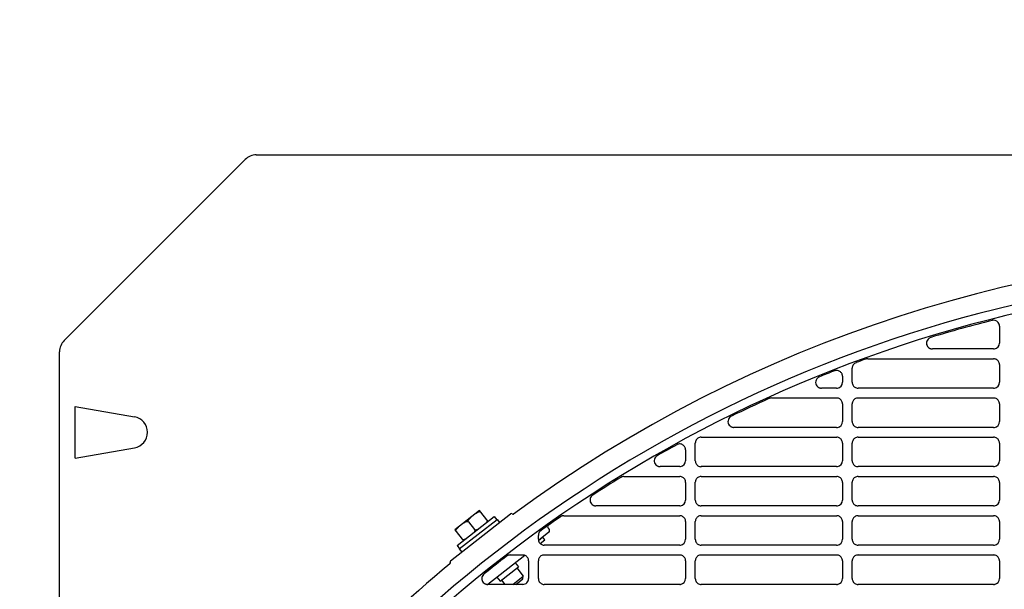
# Model space of a CAD drawing. Header units: millimetres. Extents: x -165365 to -33565, y 7406 to 103342.
# Tile 145 of 256: x -84366 to -84115, y 25640 to 25785. Entities that reach past the tile are written whole.
import ezdxf

# ---------------------------------------------------------------- set-up
doc = ezdxf.new("R2010")
doc.units = ezdxf.units.MM
doc.header["$MEASUREMENT"] = 0
doc.linetypes.add('ACAD_ISO03W100', pattern=[150, 60, -90])
doc.layers.add('DETAIL', color=5, linetype='Continuous')
doc.layers.add('ELEK CIENKIE', color=80, linetype='Continuous')

# ---------------------------------------------------------------- blocks, each defined once
blk = doc.blocks.new('A$C67C8A0BA')
at = {"layer": 'DETAIL', "color": 3, "linetype": 'Continuous'}
for p, q in [((50.16, 741.4), (612.6, 741.4)), ((47.33, 740.23), (1.17, 694.07)), ((239.56, 697.78), (239.56, 693.44)), ((0, 50.16), (0, 691.24)), ((238.07, 691.95), (222.51, 691.95)), ((206.02, 689.45), (238.08, 689.45)), ((239.56, 687.95), (239.56, 683.44)), ((202.04, 683.44), (202.04, 687.05)), ((199.57, 684.97), (199.57, 683.44)), ((198.07, 681.95), (194.24, 681.95)), ((238.07, 681.95), (203.54, 681.95)), ((181.44, 679.45), (198.08, 679.45)), ((199.57, 677.95), (199.57, 673.44)), ((202.04, 673.44), (202.04, 677.96)), ((203.53, 679.45), (238.08, 679.45)), ((239.56, 677.95), (239.56, 673.44)), ((3.97, 664.09), (3.97, 677.31)), ((3.97, 677.31), (19.12, 674.64)), ((198.07, 671.95), (171.89, 671.95)), ((238.07, 671.95), (203.54, 671.95)), ((162.04, 663.44), (162.04, 667.96)), ((163.53, 669.45), (198.08, 669.45)), ((199.57, 667.95), (199.57, 663.44)), ((202.04, 663.44), (202.04, 667.96)), ((203.53, 669.45), (238.08, 669.45)), ((239.56, 667.95), (239.56, 663.44)), ((3.97, 664.09), (19.12, 666.76)), ((159.57, 666.25), (159.57, 663.44)), ((158.07, 661.95), (153.08, 661.95)), ((198.07, 661.95), (163.54, 661.95)), ((238.07, 661.95), (203.54, 661.95)), ((143.84, 659.45), (158.08, 659.45)), ((159.57, 657.95), (159.57, 653.44)), ((162.04, 653.44), (162.04, 657.96)), ((163.53, 659.45), (198.08, 659.45)), ((199.57, 657.95), (199.57, 653.44)), ((202.04, 653.44), (202.04, 657.96)), ((203.53, 659.45), (238.07, 659.45)), ((239.56, 657.95), (239.56, 653.44)), ((107.08, 650.74), (100.78, 645.82)), ((109.24, 647.99), (107.08, 650.74)), ((158.07, 651.95), (136.72, 651.95)), ((198.07, 651.95), (163.54, 651.95)), ((238.07, 651.95), (203.54, 651.95)), ((99.67, 637.97), (114.97, 649.92)), ((101.36, 641.83), (110.81, 649.22)), ((101.89, 640.98), (111.51, 648.49)), ((104.24, 647.89), (105.78, 645.92)), ((110.81, 649.22), (111.43, 648.43)), ((111.51, 648.49), (112.12, 647.7)), ((128.55, 649.45), (158.08, 649.45)), ((159.57, 647.95), (159.57, 643.45)), ((162.04, 643.44), (162.04, 647.96)), ((163.53, 649.45), (198.08, 649.45)), ((199.57, 647.95), (199.57, 643.45)), ((202.04, 643.44), (202.04, 647.96)), ((203.53, 649.45), (238.07, 649.45)), ((239.56, 647.95), (239.56, 643.45)), ((100.78, 645.82), (102.93, 643.06)), ((124.72, 645.23), (122.07, 643.16)), ((124.51, 646.31), (124.8, 645.93)), ((122.04, 643.44), (122.04, 644.41)), ((123.18, 643.94), (122.09, 643.09)), ((122.48, 642.38), (123.67, 643.31)), ((123.67, 643.31), (123.18, 643.94)), ((101.36, 641.83), (101.97, 641.04)), ((101.89, 640.98), (102.51, 640.19)), ((158.07, 641.95), (123.54, 641.95)), ((198.07, 641.95), (163.54, 641.95)), ((238.07, 641.95), (203.54, 641.95)), ((118.6, 639.35), (109.14, 631.96)), ((114.87, 639.45), (118.08, 639.45)), ((116.15, 637.43), (116.95, 636.41)), ((119.57, 637.95), (119.57, 633.44)), ((122.04, 633.44), (122.04, 637.95)), ((123.53, 639.44), (158.08, 639.44)), ((159.57, 637.95), (159.57, 633.44)), ((162.04, 633.44), (162.04, 637.95)), ((163.53, 639.44), (198.08, 639.44)), ((199.57, 637.95), (199.57, 633.44)), ((202.04, 633.44), (202.04, 637.95)), ((203.53, 639.44), (238.07, 639.44)), ((239.56, 637.95), (239.56, 633.44)), ((112.3, 632.78), (116.95, 636.41)), ((116.59, 636.13), (118.21, 634.06)), ((111.5, 633.8), (112.3, 632.78)), ((112.65, 633.05), (113.52, 631.95)), ((115.51, 631.95), (118.21, 634.06)), ((116.32, 631.95), (118.13, 633.36)), ((118.13, 633.36), (118.21, 634.06)), ((118.07, 631.95), (109.15, 631.95)), ((158.07, 631.95), (123.54, 631.95)), ((198.07, 631.95), (163.54, 631.95)), ((238.07, 631.95), (203.54, 631.95))]:
    blk.add_line(p, q, dxfattribs=at)
for points in [[(221.59, 694.64), (221.37, 694.44), (221.19, 694.21), (221.05, 693.95), (220.97, 693.66), (220.95, 693.36), (221, 693.07), (221.1, 692.79), (221.26, 692.54), (221.47, 692.32), (221.71, 692.15)], [(202.62, 688.23), (202.55, 688.17), (202.48, 688.1), (202.41, 688.03), (202.35, 687.95), (202.29, 687.87), (202.24, 687.79), (202.19, 687.7)], [(239.56, 687.95), (239.55, 688.16), (239.51, 688.37), (239.43, 688.56), (239.33, 688.75), (239.21, 688.92), (239.06, 689.07), (238.89, 689.2), (238.71, 689.3), (238.51, 689.38), (238.31, 689.43)], [(199.39, 685.67), (199.29, 685.83), (199.17, 685.98), (199.03, 686.12), (198.87, 686.23), (198.7, 686.32), (198.52, 686.39), (198.33, 686.44), (198.14, 686.46), (197.95, 686.46), (197.76, 686.43)], [(193.45, 684.72), (193.2, 684.53), (192.99, 684.29), (192.83, 684.02), (192.74, 683.72), (192.71, 683.4), (192.75, 683.09), (192.85, 682.79), (193.02, 682.52), (193.25, 682.3), (193.51, 682.12)], [(202.04, 683.44), (202.06, 683.23), (202.1, 683.02), (202.17, 682.82), (202.27, 682.64), (202.4, 682.47), (202.55, 682.32), (202.72, 682.19), (202.9, 682.09), (203.1, 682.01), (203.3, 681.96)], [(199.57, 677.95), (199.55, 678.16), (199.51, 678.37), (199.43, 678.56), (199.33, 678.75), (199.21, 678.92), (199.06, 679.07), (198.9, 679.2), (198.71, 679.3), (198.51, 679.38), (198.31, 679.43)], [(203.3, 679.43), (203.09, 679.38), (202.89, 679.31), (202.71, 679.2), (202.54, 679.07), (202.4, 678.92), (202.27, 678.75), (202.17, 678.57), (202.1, 678.37), (202.05, 678.16), (202.04, 677.96)], [(239.56, 677.95), (239.55, 678.16), (239.51, 678.37), (239.43, 678.56), (239.33, 678.75), (239.21, 678.92), (239.06, 679.07), (238.89, 679.2), (238.71, 679.3), (238.51, 679.38), (238.31, 679.43)], [(171.01, 674.65), (170.78, 674.45), (170.6, 674.22), (170.47, 673.95), (170.39, 673.66), (170.37, 673.36), (170.42, 673.06), (170.52, 672.78), (170.69, 672.52), (170.9, 672.31), (171.14, 672.14)], [(202.04, 673.44), (202.06, 673.23), (202.1, 673.02), (202.17, 672.82), (202.27, 672.64), (202.4, 672.47), (202.55, 672.32), (202.72, 672.19), (202.9, 672.09), (203.1, 672.01), (203.3, 671.96)], [(159.4, 666.94), (159.29, 667.12), (159.15, 667.29), (158.99, 667.43), (158.81, 667.55), (158.62, 667.64), (158.41, 667.7), (158.2, 667.74), (157.99, 667.74), (157.77, 667.71), (157.57, 667.65)], [(163.3, 669.43), (163.09, 669.38), (162.89, 669.31), (162.71, 669.2), (162.54, 669.07), (162.4, 668.92), (162.27, 668.76), (162.17, 668.57), (162.1, 668.37), (162.06, 668.17), (162.04, 667.96)], [(199.57, 667.95), (199.55, 668.16), (199.51, 668.37), (199.43, 668.56), (199.33, 668.75), (199.21, 668.92), (199.06, 669.07), (198.9, 669.2), (198.71, 669.3), (198.51, 669.38), (198.31, 669.43)], [(203.3, 669.43), (203.09, 669.38), (202.89, 669.31), (202.71, 669.2), (202.54, 669.07), (202.4, 668.92), (202.27, 668.75), (202.17, 668.57), (202.1, 668.37), (202.05, 668.16), (202.04, 667.96)], [(239.56, 667.95), (239.55, 668.16), (239.51, 668.37), (239.43, 668.56), (239.33, 668.75), (239.21, 668.92), (239.06, 669.07), (238.89, 669.2), (238.71, 669.3), (238.51, 669.38), (238.31, 669.43)], [(152.13, 664.6), (151.91, 664.39), (151.74, 664.13), (151.63, 663.85), (151.57, 663.55), (151.58, 663.24), (151.65, 662.94), (151.78, 662.67), (151.97, 662.42), (152.2, 662.22), (152.47, 662.07)], [(162.04, 663.44), (162.06, 663.23), (162.1, 663.02), (162.17, 662.82), (162.27, 662.64), (162.4, 662.47), (162.55, 662.32), (162.72, 662.19), (162.9, 662.09), (163.1, 662.01), (163.3, 661.96)], [(202.04, 663.44), (202.06, 663.23), (202.1, 663.02), (202.17, 662.82), (202.27, 662.64), (202.4, 662.47), (202.55, 662.32), (202.72, 662.19), (202.9, 662.09), (203.1, 662.01), (203.3, 661.96)], [(153.02, 661.95), (153.03, 661.95), (153.04, 661.95), (153.05, 661.95), (153.06, 661.95), (153.06, 661.95), (153.07, 661.95), (153.08, 661.95)], [(159.57, 657.95), (159.55, 658.16), (159.51, 658.37), (159.43, 658.56), (159.34, 658.75), (159.21, 658.92), (159.06, 659.07), (158.9, 659.2), (158.71, 659.3), (158.51, 659.38), (158.31, 659.43)], [(163.3, 659.43), (163.09, 659.38), (162.89, 659.31), (162.71, 659.2), (162.54, 659.07), (162.4, 658.92), (162.27, 658.76), (162.17, 658.57), (162.1, 658.37), (162.06, 658.17), (162.04, 657.96)], [(199.57, 657.95), (199.55, 658.16), (199.51, 658.37), (199.43, 658.56), (199.33, 658.75), (199.21, 658.92), (199.06, 659.07), (198.9, 659.2), (198.71, 659.3), (198.51, 659.38), (198.31, 659.43)], [(203.3, 659.43), (203.09, 659.38), (202.89, 659.31), (202.71, 659.2), (202.54, 659.07), (202.4, 658.92), (202.27, 658.75), (202.17, 658.57), (202.1, 658.37), (202.05, 658.17), (202.04, 657.96)], [(239.56, 657.95), (239.55, 658.16), (239.51, 658.37), (239.43, 658.56), (239.33, 658.75), (239.21, 658.92), (239.06, 659.07), (238.89, 659.2), (238.71, 659.3), (238.51, 659.38), (238.31, 659.43)], [(135.71, 654.55), (135.52, 654.34), (135.37, 654.09), (135.26, 653.82), (135.21, 653.54), (135.22, 653.25), (135.28, 652.97), (135.4, 652.71), (135.56, 652.48), (135.77, 652.28), (136.01, 652.12)], [(162.04, 653.44), (162.06, 653.23), (162.1, 653.02), (162.17, 652.82), (162.27, 652.64), (162.4, 652.47), (162.55, 652.32), (162.72, 652.19), (162.9, 652.09), (163.1, 652.01), (163.3, 651.96)], [(202.04, 653.44), (202.06, 653.23), (202.1, 653.02), (202.17, 652.82), (202.27, 652.64), (202.4, 652.47), (202.55, 652.32), (202.72, 652.19), (202.9, 652.09), (203.1, 652.01), (203.3, 651.96)], [(106.18, 650.04), (106.27, 650.11), (106.36, 650.17), (106.45, 650.24), (106.55, 650.3), (106.65, 650.35), (106.75, 650.4), (106.86, 650.44), (106.97, 650.47), (107.08, 650.48), (107.2, 650.47), (107.3, 650.42), (107.39, 650.35)], [(103.02, 647.57), (103.11, 647.64), (103.21, 647.71), (103.3, 647.77), (103.4, 647.83), (103.5, 647.89), (103.6, 647.94), (103.71, 647.98), (103.82, 648), (103.93, 648.01), (104.04, 648), (104.15, 647.96), (104.24, 647.89)], [(104.24, 647.89), (104.19, 647.99), (104.17, 648.1), (104.19, 648.22), (104.23, 648.32), (104.28, 648.42), (104.34, 648.52), (104.42, 648.61), (104.49, 648.69), (104.57, 648.77), (104.66, 648.85), (104.75, 648.92), (104.84, 648.99)], [(108.93, 648.38), (108.98, 648.28), (108.99, 648.16), (108.98, 648.05), (108.94, 647.94), (108.89, 647.84), (108.82, 647.75), (108.75, 647.66), (108.67, 647.58), (108.59, 647.5), (108.51, 647.42), (108.42, 647.35), (108.33, 647.28)], [(159.57, 647.95), (159.55, 648.16), (159.51, 648.37), (159.43, 648.56), (159.34, 648.75), (159.21, 648.92), (159.06, 649.07), (158.9, 649.2), (158.71, 649.3), (158.51, 649.38), (158.31, 649.43)], [(163.3, 649.43), (163.09, 649.38), (162.89, 649.31), (162.71, 649.2), (162.54, 649.07), (162.4, 648.92), (162.27, 648.76), (162.17, 648.57), (162.1, 648.37), (162.06, 648.17), (162.04, 647.96)], [(199.57, 647.95), (199.55, 648.16), (199.51, 648.37), (199.43, 648.56), (199.33, 648.75), (199.21, 648.92), (199.06, 649.07), (198.89, 649.2), (198.71, 649.3), (198.51, 649.38), (198.31, 649.43)], [(203.3, 649.43), (203.09, 649.38), (202.89, 649.31), (202.71, 649.2), (202.54, 649.07), (202.4, 648.92), (202.27, 648.76), (202.17, 648.57), (202.1, 648.37), (202.05, 648.17), (202.04, 647.96)], [(239.56, 647.95), (239.55, 648.16), (239.51, 648.37), (239.43, 648.57), (239.33, 648.75), (239.21, 648.92), (239.06, 649.07), (238.89, 649.2), (238.71, 649.3), (238.51, 649.38), (238.31, 649.43)], [(101.09, 645.42), (101.03, 645.53), (101.02, 645.64), (101.04, 645.75), (101.08, 645.86), (101.13, 645.96), (101.19, 646.06), (101.26, 646.14), (101.34, 646.23), (101.42, 646.31), (101.51, 646.38), (101.59, 646.46), (101.68, 646.53)], [(105.78, 645.92), (105.83, 645.82), (105.84, 645.7), (105.83, 645.59), (105.79, 645.48), (105.73, 645.38), (105.67, 645.29), (105.6, 645.2), (105.52, 645.11), (105.44, 645.04), (105.35, 644.96), (105.27, 644.89), (105.18, 644.82)], [(106.99, 646.23), (106.9, 646.16), (106.81, 646.09), (106.71, 646.03), (106.62, 645.97), (106.52, 645.92), (106.41, 645.87), (106.31, 645.83), (106.2, 645.8), (106.08, 645.79), (105.97, 645.8), (105.86, 645.84), (105.78, 645.92)], [(103.84, 643.77), (103.75, 643.7), (103.66, 643.63), (103.56, 643.57), (103.47, 643.51), (103.37, 643.45), (103.26, 643.41), (103.16, 643.37), (103.05, 643.34), (102.93, 643.33), (102.82, 643.34), (102.71, 643.38), (102.62, 643.45)], [(122.04, 643.44), (122.06, 643.23), (122.1, 643.02), (122.17, 642.82), (122.27, 642.64), (122.4, 642.47), (122.55, 642.32), (122.72, 642.19), (122.9, 642.09), (123.1, 642.01), (123.3, 641.97)], [(162.04, 643.44), (162.06, 643.23), (162.1, 643.02), (162.17, 642.82), (162.27, 642.64), (162.4, 642.47), (162.55, 642.32), (162.72, 642.19), (162.9, 642.09), (163.1, 642.01), (163.3, 641.97)], [(202.04, 643.44), (202.06, 643.23), (202.1, 643.02), (202.17, 642.83), (202.27, 642.64), (202.4, 642.47), (202.55, 642.32), (202.72, 642.19), (202.9, 642.09), (203.1, 642.01), (203.3, 641.97)], [(119.57, 637.95), (119.55, 638.16), (119.51, 638.36), (119.44, 638.56), (119.34, 638.75), (119.21, 638.92), (119.06, 639.07), (118.9, 639.2), (118.71, 639.3), (118.51, 639.38), (118.31, 639.43)], [(123.3, 639.43), (123.09, 639.38), (122.9, 639.3), (122.71, 639.2), (122.54, 639.07), (122.4, 638.92), (122.27, 638.75), (122.17, 638.57), (122.1, 638.37), (122.06, 638.16), (122.04, 637.95)], [(159.57, 637.95), (159.55, 638.16), (159.51, 638.36), (159.43, 638.56), (159.34, 638.75), (159.21, 638.92), (159.06, 639.07), (158.9, 639.2), (158.71, 639.3), (158.51, 639.38), (158.31, 639.43)], [(163.3, 639.43), (163.09, 639.38), (162.9, 639.3), (162.71, 639.2), (162.54, 639.07), (162.4, 638.92), (162.27, 638.75), (162.17, 638.57), (162.1, 638.37), (162.06, 638.16), (162.04, 637.95)], [(199.57, 637.95), (199.55, 638.16), (199.51, 638.36), (199.43, 638.56), (199.33, 638.75), (199.21, 638.92), (199.06, 639.07), (198.89, 639.2), (198.71, 639.3), (198.51, 639.38), (198.31, 639.43)], [(203.3, 639.43), (203.09, 639.38), (202.89, 639.3), (202.71, 639.2), (202.54, 639.07), (202.4, 638.92), (202.27, 638.75), (202.17, 638.57), (202.1, 638.37), (202.05, 638.16), (202.04, 637.95)], [(239.56, 637.95), (239.55, 638.16), (239.51, 638.36), (239.43, 638.56), (239.33, 638.75), (239.21, 638.92), (239.06, 639.07), (238.89, 639.2), (238.71, 639.3), (238.51, 639.38), (238.31, 639.42)], [(108.03, 634.44), (107.87, 634.22), (107.75, 633.98), (107.67, 633.72), (107.64, 633.45), (107.66, 633.18), (107.73, 632.92), (107.85, 632.68), (108.01, 632.46), (108.21, 632.27), (108.43, 632.12)], [(122.04, 633.44), (122.06, 633.23), (122.1, 633.02), (122.17, 632.82), (122.27, 632.64), (122.4, 632.47), (122.55, 632.32), (122.72, 632.19), (122.9, 632.09), (123.1, 632.01), (123.3, 631.96)], [(162.04, 633.44), (162.06, 633.23), (162.1, 633.02), (162.17, 632.82), (162.27, 632.64), (162.4, 632.47), (162.55, 632.32), (162.72, 632.19), (162.9, 632.09), (163.1, 632.01), (163.3, 631.96)], [(202.04, 633.44), (202.06, 633.23), (202.1, 633.02), (202.17, 632.82), (202.27, 632.64), (202.4, 632.47), (202.55, 632.32), (202.72, 632.19), (202.9, 632.09), (203.1, 632.01), (203.3, 631.96)]]:
    blk.add_lwpolyline(points, dxfattribs=at)
blk.add_lwpolyline([(124.72, 645.23, 0.080604), (124.82, 645.35, 0.116442), (124.9, 645.56, 0.116442), (124.88, 645.79, 0.080614), (124.8, 645.93, 0.000008)], format="xyb", dxfattribs=at)
for centre, radius, start, end in [((50.16, 737.4), 4, 90.0004, 134.9999), ((320.8, 370.7), 346.4, 53.7024, 126.2976), ((320.8, 370.7), 341.4, 93.7169, 143.4916), ((320.8, 370.7), 339.2, 93.2993, 143.4916), ((320.77, 370.67), 338.89, 104.1895, 106.9323), ((238.07, 697.76), 1.51, 94.8122, 104.187), ((238.07, 697.78), 1.49, 19.0413, 94.8816), ((238.06, 697.78), 1.51, 0.0568, 18.9614), ((4, 691.24), 4, 135.0001, 179.9993), ((222.55, 693.31), 1.64, 116.2016, 125.5469), ((222.56, 693.28), 1.66, 106.9315, 116.1929), ((238.07, 693.44), 1.5, 278.9087, 359.9914), ((222.48, 693.52), 1.57, 240.6076, 241.7494), ((222.49, 693.55), 1.6, 241.7775, 251.1148), ((222.5, 693.58), 1.64, 251.1256, 260.4695), ((222.51, 693.61), 1.66, 260.4783, 270.0002), ((238.07, 693.45), 1.5, 270.0028, 278.9522), ((203.53, 687.04), 1.49, 153.8642, 162.5592), ((203.55, 687.03), 1.51, 110.3346, 127.6787), ((320.76, 370.72), 338.85, 109.8889, 110.3329), ((206.02, 687.88), 1.57, 103.2755, 109.8883), ((206.02, 687.88), 1.56, 96.6474, 103.2748), ((206.02, 687.9), 1.55, 90.008, 96.6433), ((238.08, 687.95), 1.49, 81.0394, 89.9984), ((320.76, 370.72), 338.85, 111.3273, 112.0273), ((198.07, 684.95), 1.51, 102.0878, 111.3249), ((198.07, 684.97), 1.5, 18.5842, 27.8332), ((198.05, 684.97), 1.51, 0.051, 18.5087), ((203.54, 687.05), 1.5, 162.6154, 179.9488), ((194.28, 683.35), 1.6, 112.0289, 120.968), ((198.07, 683.44), 1.5, 278.9246, 359.9989), ((238.07, 683.44), 1.5, 278.911, 359.9946), ((194.22, 683.49), 1.54, 242.4511, 242.9041), ((194.23, 683.5), 1.56, 242.9214, 251.5871), ((194.24, 683.53), 1.58, 251.5993, 260.741), ((194.24, 683.54), 1.6, 260.7515, 269.998), ((198.07, 683.45), 1.5, 270.0028, 278.9554), ((203.54, 683.46), 1.51, 261.0734, 269.9973), ((238.07, 683.45), 1.5, 270.0028, 278.9525), ((320.77, 370.7), 338.87, 114.3961, 116.1864), ((181.44, 677.9), 1.55, 106.0622, 114.3949), ((181.44, 677.91), 1.54, 90.0575, 106.0371), ((198.08, 677.95), 1.49, 81.0367, 89.9984), ((203.53, 677.94), 1.5, 90.0016, 98.9376), ((238.08, 677.95), 1.49, 81.0393, 89.9984), ((18.43, 670.7), 4, 280, 80), ((171.92, 673.38), 1.56, 123.3579, 125.6956), ((171.92, 673.37), 1.57, 116.1899, 123.3553), ((198.07, 673.44), 1.5, 278.926, 0.0021), ((238.07, 673.44), 1.5, 278.9133, 359.9978), ((171.88, 673.48), 1.53, 241.2046, 245.1295), ((171.89, 673.5), 1.55, 245.1829, 260.4557), ((171.89, 673.52), 1.57, 260.4816, 269.9968), ((198.07, 673.45), 1.5, 270.0028, 278.9548), ((203.54, 673.46), 1.51, 261.074, 269.9973), ((238.07, 673.45), 1.5, 270.0028, 278.9528), ((320.76, 370.71), 338.85, 118.8334, 119.8052), ((158.08, 666.23), 1.51, 109.7334, 118.8309), ((163.53, 667.94), 1.5, 90.0016, 98.9352), ((198.08, 667.95), 1.49, 81.0375, 89.9983), ((203.53, 667.94), 1.5, 90.0016, 98.9366), ((238.08, 667.95), 1.49, 81.0393, 89.9983), ((158.07, 666.25), 1.5, 18.3025, 27.4074), ((158.05, 666.25), 1.51, 0.0473, 18.2294), ((153.11, 663.39), 1.56, 119.8089, 128.9798), ((158.07, 663.44), 1.5, 278.9428, 0.0097), ((198.07, 663.44), 1.5, 278.9291, 0.0053), ((238.07, 663.44), 1.5, 278.9156, 0.0009), ((153.07, 663.47), 1.53, 246.6017, 249.5132), ((153.08, 663.48), 1.54, 249.5281, 258.803), ((153.08, 663.49), 1.55, 258.8061, 262.4547), ((153.08, 663.5), 1.55, 262.4535, 267.9868), ((158.07, 663.45), 1.5, 270.0027, 278.9589), ((163.54, 663.46), 1.52, 261.0744, 269.9974), ((198.07, 663.45), 1.5, 270.0027, 278.9559), ((203.54, 663.46), 1.51, 261.0728, 269.9974), ((238.07, 663.45), 1.5, 270.0027, 278.9531), ((320.77, 370.71), 338.86, 121.6328, 123.0623), ((143.85, 657.92), 1.53, 113.7446, 121.6316), ((143.85, 657.92), 1.52, 105.8459, 113.7394), ((143.84, 657.93), 1.52, 90.0517, 105.8151), ((158.08, 657.96), 1.49, 81.0339, 89.9983), ((163.53, 657.94), 1.5, 90.0016, 98.9362), ((198.08, 657.95), 1.49, 81.0366, 89.9983), ((203.53, 657.94), 1.5, 90.0017, 98.9376), ((238.07, 657.95), 1.49, 81.0392, 89.9983), ((136.74, 653.4), 1.54, 128.3181, 132.1761), ((136.75, 653.4), 1.55, 123.065, 128.3198), ((158.07, 653.44), 1.5, 278.9451, 0.0129), ((198.07, 653.44), 1.5, 278.9306, 0.0084), ((238.07, 653.44), 1.5, 278.9179, 0.0041), ((115.15, 649.69), 0.3, 46.7585, 127.9966), ((136.71, 653.47), 1.52, 242.3942, 251.5937), ((136.72, 653.48), 1.53, 251.6071, 260.8196), ((136.72, 653.49), 1.55, 260.8322, 269.996), ((158.07, 653.45), 1.5, 270.0027, 278.9591), ((163.54, 653.46), 1.52, 261.0741, 269.9974), ((198.07, 653.45), 1.5, 270.0027, 278.9553), ((203.54, 653.46), 1.51, 261.0734, 269.9974), ((238.07, 653.45), 1.5, 270.0027, 278.9533), ((115.56, 650.12), 0.3, 226.7592, 306.2937), ((320.76, 370.71), 338.85, 124.7362, 125.7758), ((128.56, 647.92), 1.52, 116.0763, 124.7348), ((128.55, 647.93), 1.52, 107.4019, 116.0685), ((128.55, 647.94), 1.51, 90.0553, 107.3931), ((158.08, 647.95), 1.49, 81.0339, 89.9983), ((163.53, 647.94), 1.5, 90.0016, 98.9362), ((198.08, 647.95), 1.49, 81.0375, 89.9983), ((203.53, 647.94), 1.5, 90.0017, 98.9366), ((238.07, 647.95), 1.49, 81.0392, 89.9983), ((123.54, 644.41), 1.5, 147.3486, 179.9361), ((123.55, 644.4), 1.51, 125.7782, 147.3267), ((124.9, 646.61), 0.5, 132.2323, 218.0011), ((158.07, 643.45), 1.5, 278.9483, 0.016), ((198.07, 643.45), 1.5, 278.9347, 0.0116), ((238.07, 643.45), 1.5, 278.9211, 0.0073), ((123.54, 643.46), 1.52, 261.0763, 269.9985), ((158.07, 643.45), 1.5, 270.0038, 278.9603), ((163.54, 643.46), 1.51, 261.0748, 269.9985), ((198.07, 643.45), 1.5, 270.0038, 278.9574), ((203.54, 643.46), 1.51, 261.0732, 269.9985), ((238.07, 643.45), 1.5, 270.0038, 278.9545), ((99.33, 637.44), 0.3, 309.7063, 29.2408), ((99.85, 637.73), 0.3, 128.0034, 209.2415), ((320.77, 370.71), 338.85, 127.6143, 128.8499), ((114.88, 637.93), 1.52, 120.1127, 127.613), ((114.88, 637.93), 1.52, 112.5969, 120.1086), ((114.87, 637.93), 1.51, 105.0818, 112.5892), ((114.87, 637.94), 1.51, 90.0407, 105.052), ((118.08, 637.95), 1.49, 81.03, 89.9972), ((123.53, 637.94), 1.5, 90.0006, 98.9339), ((158.08, 637.95), 1.49, 81.0329, 89.9972), ((163.53, 637.94), 1.5, 90.0006, 98.9352), ((198.08, 637.95), 1.49, 81.0356, 89.9972), ((203.53, 637.94), 1.5, 90.0006, 98.9366), ((238.07, 637.95), 1.49, 81.0382, 89.9972), ((320.8, 370.7), 346.4, 129.7024, 143.4916), ((109.17, 633.41), 1.53, 128.8521, 138.1258), ((118.07, 633.44), 1.5, 270.0027, 0.0235), ((158.07, 633.44), 1.5, 278.9496, 0.0192), ((198.07, 633.44), 1.5, 278.9351, 0.0147), ((238.07, 633.44), 1.5, 278.9224, 0.0104), ((109.14, 633.46), 1.51, 241.9126, 251.2433), ((109.14, 633.47), 1.52, 251.2576, 260.6274), ((109.15, 633.47), 1.53, 260.6341, 264.9782), ((109.15, 633.48), 1.53, 264.9759, 269.9972), ((123.54, 633.46), 1.52, 261.076, 269.9974), ((158.07, 633.45), 1.5, 270.0027, 278.9596), ((163.54, 633.46), 1.51, 261.0736, 269.9974), ((198.07, 633.45), 1.5, 270.0027, 278.9558), ((203.54, 633.46), 1.51, 261.0728, 269.9974), ((238.07, 633.45), 1.5, 270.0027, 278.9538)]:
    blk.add_arc(centre, radius, start, end, dxfattribs=at)

msp = doc.modelspace()

# ---------------------------------------------------------------- linework, layer by layer
at = {"layer": 'ELEK CIENKIE', "color": 80, "linetype": 'ACAD_ISO03W100', "ltscale": 3}
msp.add_circle((-80405, 26479.5), 4350, dxfattribs=at)

# ---------------------------------------------------------------- block references
msp.add_blockref('A$C67C8A0BA', (-84355.52448, 25009.39228))

doc.saveas('drawing.dxf')
